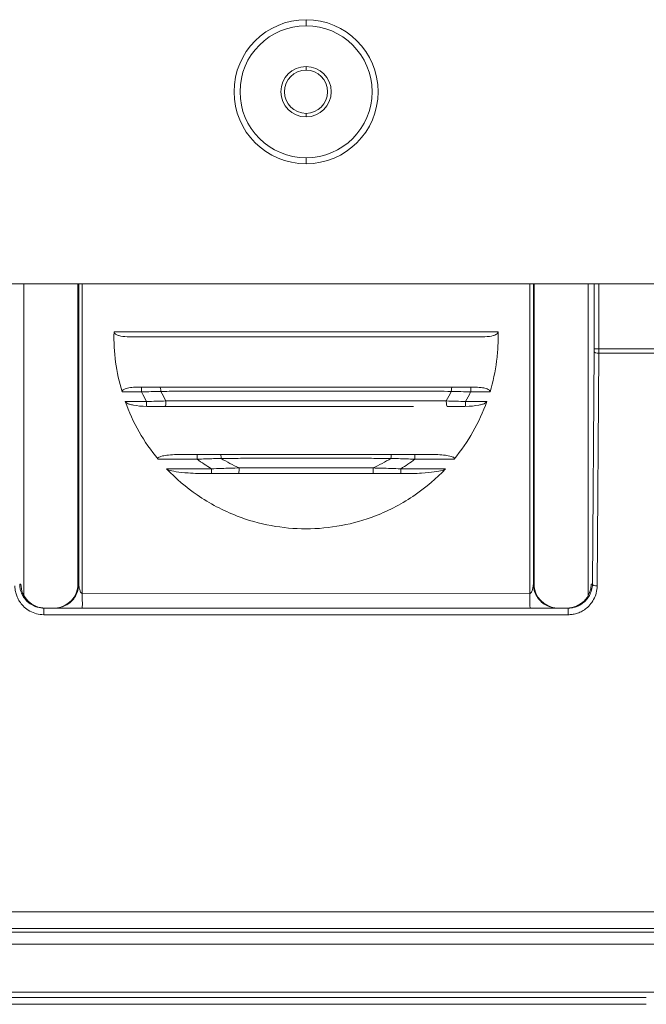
# Model space of a CAD drawing. Header units: millimetres. Extents: x 11 to 1665, y 44 to 957.
# Tile 5 of 69: x 684 to 710, y 44 to 85. Entities that reach past the tile are written whole.
import ezdxf

# ---------------------------------------------------------------- set-up
doc = ezdxf.new("R2010")
doc.units = ezdxf.units.MM
doc.header["$MEASUREMENT"] = 0
doc.layers.get('0').update_dxf_attribs({"lineweight": 25})

msp = doc.modelspace()

# ---------------------------------------------------------------- linework, layer by layer
at = {"color": 0, "linetype": 'Continuous', "lineweight": 0, "extrusion": (1, -4.93038e-32, -2.22045e-16)}
for p, q in [((695.763, 85.321), (695.763, 85.071)), ((695.763, 85.321), (695.763, 85.071)), ((695.763, 83.221), (695.763, 83.371)), ((695.763, 81.421), (695.763, 81.271)), ((695.763, 79.321), (695.763, 79.571)), ((695.763, 79.321), (695.763, 79.571)), ((734.313, 74.321), (672.013, 74.321)), ((734.313, 74.321), (672.013, 74.321)), ((684.014, 74.321), (684.013, 61.34)), ((686.261, 62.084), (686.262, 74.321)), ((686.294, 61.821), (686.294, 74.321)), ((686.444, 74.321), (686.444, 61.421)), ((705.08, 61.42), (705.081, 74.321)), ((705.231, 74.321), (705.231, 61.821)), ((705.265, 62.084), (705.264, 74.321)), ((707.512, 74.321), (707.513, 61.34)), ((707.76, 71.62), (707.76, 74.321)), ((737.011, 74.321), (707.959, 74.321)), ((707.959, 71.62), (707.959, 74.321)), ((687.765, 72.321), (703.76, 72.321)), ((688.31, 72.121), (703.216, 72.121)), ((707.689, 61.821), (707.759, 71.506)), ((707.959, 71.62), (707.76, 71.62)), ((707.959, 71.429), (707.889, 61.745)), ((707.959, 71.62), (735.075, 71.62)), ((707.959, 71.429), (735.075, 71.429)), ((688.912, 69.821), (688.101, 69.821)), ((688.912, 70.021), (688.788, 70.021)), ((688.912, 70.021), (688.912, 69.821)), ((702.738, 70.021), (702.62, 70.021)), ((703.425, 69.821), (702.62, 69.821)), ((689.124, 69.421), (688.233, 69.421)), ((703.293, 69.421), (702.407, 69.421)), ((691.228, 67.021), (689.599, 67.021)), ((691.228, 67.221), (690.673, 67.221)), ((691.228, 67.221), (691.228, 67.021)), ((700.853, 67.221), (700.296, 67.221)), ((701.927, 67.021), (700.296, 67.021)), ((689.953, 66.621), (691.819, 66.621)), ((691.693, 66.421), (691.819, 66.421)), ((699.706, 66.621), (701.572, 66.621)), ((699.706, 66.421), (699.706, 66.621)), ((699.706, 66.421), (699.832, 66.421)), ((683.837, 61.821), (683.886, 61.821)), ((686.269, 61.594), (686.268, 61.589)), ((686.294, 61.821), (686.27, 61.821)), ((705.256, 61.821), (705.231, 61.821)), ((705.257, 61.589), (705.257, 61.594)), ((707.64, 61.821), (707.689, 61.821)), ((705.08, 61.42), (686.444, 61.421)), ((706.68, 60.821), (684.845, 60.821)), ((686.263, 60.824), (686.263, 60.821)), ((705.263, 60.821), (705.263, 60.823)), ((706.68, 60.545), (706.68, 60.821)), ((706.68, 60.545), (684.845, 60.545)), ((733.856, 48.172), (657.67, 48.172)), ((734.307, 47.33), (657.219, 47.33)), ((657.67, 47.482), (733.856, 47.482)), ((734.307, 46.83), (657.219, 46.83)), ((680.891, 44.821), (709.927, 44.821)), ((709.927, 44.821), (735.465, 44.821)), ((708.56, 44.605), (682.914, 44.605)), ((708.56, 44.321), (682.914, 44.321)), ((709.662, 44.605), (708.833, 44.605)), ((709.934, 44.321), (709.106, 44.321))]:
    msp.add_line(p, q, dxfattribs=at)
at = {"color": 0, "linetype": 'Continuous', "lineweight": 0, "extrusion": (-2.22045e-16, 1.09476e-47, -1)}
for centre, radius, start, end in [((-695.763, 82.321), 3, 270, 90), ((-695.763, 82.321), 3, 270, 90), ((-695.763, 82.321), 3, 90, 270), ((-695.763, 82.321), 3, 90, 270), ((-695.763, 82.321), 2.75, 90, 270), ((-695.763, 82.321), 1.05, 90, 270), ((-695.763, 82.321), 0.9, 90, 270), ((-695.399, 73.404), 8.06, 206.3911, 209.6119)]:
    msp.add_arc(centre, radius, start, end, dxfattribs=at)
at = {"color": 0, "linetype": 'Continuous', "lineweight": 0}
for radius in [2.75, 1.05, 0.9]:
    msp.add_arc((695.763, 82.321), radius, 90, 270, dxfattribs=at)
for centre, major_axis, ratio, start_param, end_param in [((707.754, 71.62), (0, 0.3), 0.017452, -1.962646, -1.570859), ((707.959, 71.506), (-0.2, 0.001), 0.381893, 0.018885, 1.573551), ((707.954, 71.62), (0, 0.5), 0.010474, -1.962674, -1.570793), ((689.678, 69.821), (0, 0.2), 0.213613, -1.453272, 0), ((689.124, 69.421), (0, -0.2), 0, 0.028987, 1.570796), ((689.888, 69.421), (0, -0.2), 0.199134, 0, 1.696637), ((692.205, 67.021), (0, 0.2), 0.099528, -1.403173, 0), ((700.296, 67.021), (0, 0.2), 0.000005, -1.570792, 0), ((691.819, 66.621), (0, -0.2), 0.000002, -1.570798, 0), ((698.568, 66.621), (0, -0.2), 0.076454, -1.744207, 0), ((684.886, 61.821), (-0.718, 0.701), 0.992812, 0.776643, 2.34744), ((685.27, 61.821), (-0.718, -0.701), 0.992812, -5.441904, -3.918236), ((706.256, 61.821), (-0.718, 0.701), 0.992812, 0.776643, 2.300694), ((706.64, 61.821), (-0.718, -0.701), 0.992812, -5.489032, -3.918236), ((707.889, 61.821), (-0.2, 0.001), 0.381894, 0.018885, 1.573551), ((685.27, 61.821), (-0.718, -0.701), 0.992812, -5.489032, -5.456477), ((706.256, 61.821), (-0.718, 0.701), 0.992812, 2.314908, 2.34744)]:
    msp.add_ellipse(centre, major_axis=major_axis, ratio=ratio, start_param=start_param, end_param=end_param, dxfattribs=at)
at = {"color": 0, "linetype": 'Continuous', "lineweight": 0, "extrusion": (-2.22045e-16, 7.70372e-34, -1)}
for centre, major_axis, ratio, start_param, end_param in [((689.173, 69.895), (-3.489, -0.098), 0.019179, -1.727919, -1.495511), ((702.361, 69.9), (3.583, -0.101), 0.019983, -4.785098, -4.559169)]:
    msp.add_ellipse(centre, major_axis=major_axis, ratio=ratio, start_param=start_param, end_param=end_param, dxfattribs=at)
at = {"color": 0, "linetype": 'Continuous', "lineweight": 0, "extrusion": (-2.22045e-16, 1.2326e-32, -1)}
for centre, major_axis, start_param, end_param in [((696.218, 73.436), (-3.601, 7.313), -1.628281, -1.572742), ((695.702, 73.163), (-6.299, -4.378), -1.605653, -1.512682)]:
    msp.add_ellipse(centre, major_axis=major_axis, ratio=1, start_param=start_param, end_param=end_param, dxfattribs=at)
at = {"color": 0, "linetype": 'Continuous', "lineweight": 0, "extrusion": (-2.22045e-16, 2.46519e-32, -1)}
msp.add_ellipse((695.813, 72.758), major_axis=(-5.454, 3.986), ratio=0.999527, start_param=-1.143916, end_param=-1.07743, dxfattribs=at)
at = {"color": 0, "linetype": 'Continuous', "lineweight": 0, "extrusion": (-2.22045e-16, 0, -1)}
for centre, major_axis, ratio, start_param, end_param in [((695.824, 72.718), (-5.281, -4.034), 0.99948, -2.041714, -1.974056), ((701.855, 69.821), (0, 0.2), 0.212982, -1.453137, 0), ((702.016, 69.527), (4.085, -0.128), 0.022973, -4.809074, -4.612241), ((702.407, 69.421), (0, -0.2), 0.000001, -1.570796, -0.034571), ((695.753, 72.765), (-6.659, 0.845), 0.999947, -1.269882, -1.143594)]:
    msp.add_ellipse(centre, major_axis=major_axis, ratio=ratio, start_param=start_param, end_param=end_param, dxfattribs=at)
at = {"color": 0, "linetype": 'Continuous', "lineweight": 0, "extrusion": (-2.22045e-16, -4.37906e-47, -1)}
msp.add_ellipse((702.62, 69.821), major_axis=(0, 0.2), ratio=0.000001, start_param=-1.570799, end_param=0, dxfattribs=at)
at = {"color": 0, "linetype": 'Continuous', "lineweight": 0, "extrusion": (-2.22045e-16, -7.70372e-34, -1)}
msp.add_ellipse((689.507, 69.513), major_axis=(-3.797, -0.118), ratio=0.021291, start_param=-1.681153, end_param=-1.469107, dxfattribs=at)
at = {"color": 0, "linetype": 'Continuous', "lineweight": 0, "extrusion": (-2.22045e-16, 4.2039e-45, -1)}
msp.add_ellipse((701.644, 69.421), major_axis=(0, -0.2), ratio=0.198411, start_param=0, end_param=1.696822, dxfattribs=at)
at = {"color": 0, "linetype": 'Continuous', "lineweight": 0, "extrusion": (-2.22045e-16, -9.86076e-32, -1)}
msp.add_ellipse((695.815, 73.156), major_axis=(-6.316, 4.334), ratio=1, start_param=-1.623284, end_param=-1.530143, dxfattribs=at)
at = {"color": 0, "linetype": 'Continuous', "lineweight": 0, "extrusion": (-2.22045e-16, -1.2326e-32, -1)}
msp.add_ellipse((695.762, 72.777), major_axis=(-6.698, -0.63), ratio=0.999955, start_param=-2.030696, end_param=-1.904821, dxfattribs=at)
at = {"color": 0, "linetype": 'Continuous', "lineweight": 0, "extrusion": (-2.22045e-16, -3.50325e-46, -1)}
msp.add_ellipse((699.319, 67.021), major_axis=(0, 0.2), ratio=0.099625, start_param=-1.403186, end_param=0, dxfattribs=at)
at = {"color": 0, "linetype": 'Continuous', "lineweight": 0, "extrusion": (-2.22045e-16, -1.75162e-46, -1)}
msp.add_ellipse((692.957, 66.621), major_axis=(0, -0.2), ratio=0.076365, start_param=-1.744226, end_param=0, dxfattribs=at)
at = {"color": 0, "linetype": 'Continuous', "lineweight": 0, "extrusion": (-2.22045e-16, 2.73691e-48, -1)}
for start_param, end_param in [(-1.567306, -1.518105), (-1.502055, -1.501576), (-1.409077, -1.408785)]:
    msp.add_ellipse((686.121, 62.112), major_axis=(0, -8), ratio=0.017455, start_param=start_param, end_param=end_param, dxfattribs=at)
at = {"color": 0, "linetype": 'Continuous', "lineweight": 0, "extrusion": (-2.22045e-16, 8.21073e-48, -1)}
for start_param, end_param in [(-1.623488, -1.574287), (-1.640017, -1.639537), (-1.732807, -1.732519)]:
    msp.add_ellipse((705.405, 62.112), major_axis=(0, 8), ratio=0.017455, start_param=start_param, end_param=end_param, dxfattribs=at)
at = {"color": 0, "linetype": 'Continuous', "lineweight": 0, "extrusion": (-2.22045e-16, -3.08149e-33, -1)}
msp.add_ellipse((708.559, 44.621), major_axis=(-0.3, 0.01), ratio=0.052062, start_param=-2.718495, end_param=-1.575699, dxfattribs=at)
at = {"color": 0, "linetype": 'Continuous', "lineweight": 0, "extrusion": (-2.22045e-16, 7.70372e-33, -1)}
msp.add_ellipse((709.934, 44.621), major_axis=(-0.3, -0.01), ratio=0.052306, start_param=-1.569031, end_param=-0.426627, dxfattribs=at)
at = {"color": 0, "linetype": 'Continuous', "lineweight": 0}
for points, knots in [([(688.101, 69.821), (687.979, 70.227), (687.89, 70.643), (687.778, 71.48), (687.755, 71.901), (687.765, 72.321)], [-0.2533069, -0.2533069, -0.2533069, -0.2533069, -0.1261521, -0.1261521, -0.000001, -0.000001, -0.000001, -0.000001]), ([(688.31, 72.121), (688.184, 72.121), (688.063, 72.136), (687.963, 72.165), (687.96, 72.166), (687.955, 72.167), (687.954, 72.167), (687.921, 72.177), (687.888, 72.19), (687.838, 72.217), (687.813, 72.233), (687.787, 72.262), (687.781, 72.269), (687.774, 72.283), (687.772, 72.288), (687.768, 72.298), (687.767, 72.303), (687.766, 72.312), (687.765, 72.316), (687.765, 72.321)], [-0.0702085, -0.0702085, -0.0702085, -0.0702085, -0.03106777, -0.03106777, -0.02985319, -0.02985319, -0.02937107, -0.02937107, -0.01645068, -0.01645068, -0.00750831, -0.00750831, -0.00458398, -0.00458398, -0.00280545, -0.00280545, -0.00139528, -0.00139528, -0.000001, -0.000001, -0.000001, -0.000001]), ([(703.76, 72.321), (703.761, 72.317), (703.76, 72.312), (703.759, 72.303), (703.758, 72.299), (703.755, 72.289), (703.753, 72.284), (703.745, 72.271), (703.74, 72.263), (703.715, 72.234), (703.689, 72.218), (703.64, 72.191), (703.607, 72.178), (703.575, 72.168), (703.574, 72.168), (703.568, 72.166), (703.563, 72.165), (703.462, 72.136), (703.341, 72.121), (703.216, 72.121)], [-0.0717402, -0.0717402, -0.0717402, -0.0717402, -0.07038236, -0.07038236, -0.06900311, -0.06900311, -0.0672053, -0.0672053, -0.06423092, -0.06423092, -0.05507898, -0.05507898, -0.04214049, -0.04214049, -0.04160854, -0.04160854, -0.03980766, -0.03980766, -0.000001, -0.000001, -0.000001, -0.000001]), ([(703.76, 72.321), (703.765, 72.122), (703.763, 71.925), (703.743, 71.52), (703.724, 71.313), (703.642, 70.671), (703.55, 70.24), (703.425, 69.821)], [-0.2528438, -0.2528438, -0.2528438, -0.2528438, -0.1932748, -0.1932748, -0.1313103, -0.1313103, -0.000001, -0.000001, -0.000001, -0.000001]), ([(688.788, 70.021), (688.692, 70.021), (688.595, 70.017), (688.427, 69.998), (688.346, 69.984), (688.241, 69.954), (688.207, 69.941), (688.161, 69.917), (688.144, 69.907), (688.122, 69.888), (688.115, 69.88), (688.104, 69.863), (688.101, 69.856), (688.099, 69.843), (688.098, 69.838), (688.099, 69.829), (688.1, 69.825), (688.101, 69.821)], [0.01353116, 0.01353116, 0.01353116, 0.01353116, 0.04271377, 0.04271377, 0.06648495, 0.06648495, 0.07727187, 0.07727187, 0.08300411, 0.08300411, 0.08649253, 0.08649253, 0.08901173, 0.08901173, 0.09056193, 0.09056193, 0.09181884, 0.09181884, 0.09181884, 0.09181884]), ([(691.799, 70.021), (691.613, 70.021), (691.265, 70.021), (690.8, 70.021), (690.385, 70.021), (690.013, 70.021), (689.786, 70.021), (689.678, 70.021)], [0.6666722, 0.6666722, 0.6666722, 0.6666722, 0.7333333, 0.8, 0.8666667, 0.9333333, 1, 1, 1, 1]), ([(701.812, 69.845), (701.421, 69.846), (701.02, 69.848), (700.604, 69.849), (700.188, 69.851), (699.758, 69.852), (699.317, 69.853), (698.877, 69.854), (698.425, 69.855), (697.991, 69.856), (697.558, 69.856), (697.141, 69.857), (696.75, 69.857), (696.358, 69.857), (695.991, 69.857), (695.647, 69.857), (695.303, 69.857), (694.982, 69.857), (694.68, 69.857), (694.378, 69.857), (694.095, 69.856), (693.829, 69.856), (693.562, 69.856), (693.312, 69.855), (693.077, 69.855), (692.842, 69.854), (692.621, 69.854), (692.413, 69.853), (692.206, 69.853), (692.011, 69.852), (691.827, 69.852), (691.642, 69.851), (691.469, 69.851), (691.306, 69.85), (691.142, 69.85), (690.989, 69.849), (690.843, 69.849), (690.697, 69.848), (690.56, 69.848), (690.43, 69.847), (690.3, 69.847), (690.176, 69.846), (690.058, 69.846), (689.94, 69.845), (689.828, 69.845), (689.72, 69.845)], [0, 0, 0, 0, 0.0666667, 0.0666667, 0.0666667, 0.1333333, 0.1333333, 0.1333333, 0.2, 0.2, 0.2, 0.2666667, 0.2666667, 0.2666667, 0.3333333, 0.3333333, 0.3333333, 0.4, 0.4, 0.4, 0.4666667, 0.4666667, 0.4666667, 0.5333333, 0.5333333, 0.5333333, 0.6, 0.6, 0.6, 0.6666667, 0.6666667, 0.6666667, 0.7333333, 0.7333333, 0.7333333, 0.8, 0.8, 0.8, 0.8666667, 0.8666667, 0.8666667, 0.9333333, 0.9333333, 0.9333333, 1, 1, 1, 1]), ([(701.855, 70.021), (701.462, 70.021), (700.652, 70.021), (699.353, 70.021), (697.99, 70.021), (696.732, 70.021), (695.992, 70.021), (695.646, 70.021)], [0, 0, 0, 0, 0.0666667, 0.1333333, 0.2, 0.2666667, 0.3333333, 0.3333333, 0.3333333, 0.3333333]), ([(703.425, 69.821), (703.426, 69.825), (703.427, 69.829), (703.427, 69.837), (703.427, 69.842), (703.425, 69.854), (703.422, 69.861), (703.413, 69.878), (703.405, 69.886), (703.385, 69.905), (703.369, 69.914), (703.326, 69.938), (703.294, 69.95), (703.198, 69.98), (703.124, 69.994), (702.953, 70.016), (702.845, 70.021), (702.738, 70.021)], [0.000001, 0.000001, 0.000001, 0.000001, 0.00115635, 0.00115635, 0.00255633, 0.00255633, 0.00497588, 0.00497588, 0.00826656, 0.00826656, 0.01360154, 0.01360154, 0.02350961, 0.02350961, 0.0449347, 0.0449347, 0.07645153, 0.07645153, 0.07645153, 0.07645153]), ([(689.599, 67.021), (689.304, 67.378), (689.04, 67.76), (688.582, 68.564), (688.389, 68.985), (688.233, 69.421)], [-0.2783163, -0.2783163, -0.2783163, -0.2783163, -0.1389524, -0.1389524, -0.000001, -0.000001, -0.000001, -0.000001]), ([(689.124, 69.221), (688.923, 69.222), (688.729, 69.239), (688.519, 69.279), (688.464, 69.292), (688.375, 69.32), (688.323, 69.339), (688.274, 69.371), (688.264, 69.379), (688.251, 69.392), (688.247, 69.397), (688.241, 69.405), (688.239, 69.408), (688.235, 69.415), (688.234, 69.418), (688.233, 69.421)], [-0.09618863, -0.09618863, -0.09618863, -0.09618863, -0.04032082, -0.04032082, -0.02196693, -0.02196693, -0.00778357, -0.00778357, -0.00410125, -0.00410125, -0.00216407, -0.00216407, -0.00103641, -0.00103641, -0.000001, -0.000001, -0.000001, -0.000001]), ([(701.604, 69.446), (701.389, 69.447), (701.165, 69.448), (700.934, 69.449), (700.807, 69.449), (700.677, 69.45), (700.544, 69.45), (700.435, 69.45), (700.324, 69.451), (700.211, 69.451), (699.959, 69.452), (699.694, 69.452), (699.421, 69.453), (699.148, 69.454), (698.866, 69.454), (698.577, 69.455), (698.438, 69.455), (698.297, 69.455), (698.155, 69.455), (698.002, 69.456), (697.846, 69.456), (697.69, 69.456), (697.389, 69.456), (697.083, 69.457), (696.775, 69.457), (696.468, 69.457), (696.16, 69.457), (695.854, 69.457), (695.824, 69.457), (695.793, 69.457), (695.763, 69.457), (695.488, 69.457), (695.215, 69.457), (694.946, 69.457), (694.648, 69.457), (694.356, 69.457), (694.073, 69.456), (693.832, 69.456), (693.598, 69.456), (693.371, 69.455), (693.331, 69.455), (693.291, 69.455), (693.252, 69.455), (692.988, 69.455), (692.734, 69.454), (692.495, 69.454), (692.256, 69.453), (692.032, 69.453), (691.82, 69.452), (691.607, 69.452), (691.405, 69.451), (691.2, 69.451), (691.128, 69.45), (691.055, 69.45), (690.982, 69.45), (690.848, 69.449), (690.713, 69.449), (690.576, 69.449), (690.364, 69.448), (690.148, 69.447), (689.928, 69.446)], [0, 0, 0, 0, 0.0666667, 0.0666667, 0.0666667, 0.1033022, 0.1033022, 0.1033022, 0.1333333, 0.1333333, 0.1333333, 0.2, 0.2, 0.2, 0.2666667, 0.2666667, 0.2666667, 0.2987268, 0.2987268, 0.2987268, 0.3333333, 0.3333333, 0.3333333, 0.4, 0.4, 0.4, 0.4666667, 0.4666667, 0.4666667, 0.4732796, 0.4732796, 0.4732796, 0.5333333, 0.5333333, 0.5333333, 0.6, 0.6, 0.6, 0.6566905, 0.6566905, 0.6566905, 0.6666667, 0.6666667, 0.6666667, 0.7333333, 0.7333333, 0.7333333, 0.8, 0.8, 0.8, 0.8666667, 0.8666667, 0.8666667, 0.8902612, 0.8902612, 0.8902612, 0.9333333, 0.9333333, 0.9333333, 1, 1, 1, 1]), ([(703.293, 69.421), (703.137, 68.984), (702.944, 68.564), (702.486, 67.76), (702.222, 67.378), (701.927, 67.021)], [-0.2777104, -0.2777104, -0.2777104, -0.2777104, -0.1389383, -0.1389383, -0.000001, -0.000001, -0.000001, -0.000001]), ([(703.293, 69.421), (703.292, 69.418), (703.291, 69.415), (703.287, 69.408), (703.285, 69.405), (703.279, 69.397), (703.275, 69.392), (703.262, 69.379), (703.252, 69.372), (703.203, 69.339), (703.152, 69.32), (703.063, 69.292), (703.008, 69.279), (702.799, 69.239), (702.607, 69.223), (702.407, 69.221)], [-0.1100701, -0.1100701, -0.1100701, -0.1100701, -0.108931, -0.108931, -0.1076909, -0.1076909, -0.1055662, -0.1055662, -0.1015239, -0.1015239, -0.0857875, -0.0857875, -0.0655187, -0.0655187, -0.0038789, -0.0038789, -0.0038789, -0.0038789]), ([(689.888, 69.221), (689.765, 69.221), (689.647, 69.221), (689.521, 69.221), (689.397, 69.221), (689.265, 69.221), (689.146, 69.221)], [0.0000005, 0.0000005, 0.0000005, 0.0000005, 0.5, 0.5, 0.5, 0.9914042, 0.9914042, 0.9914042, 0.9914042]), ([(691.169, 69.221), (691.169, 69.221), (690.963, 69.221), (690.754, 69.221), (690.541, 69.221), (690.541, 69.221)], [0.86666535, 0.86666535, 0.86666535, 0.86666535, 0.86666667, 0.93333333, 0.93334502, 0.93334502, 0.93334502, 0.93334502]), ([(693.235, 69.221), (693.235, 69.221), (692.969, 69.221), (692.713, 69.221), (692.473, 69.221)], [0.66666652, 0.66666652, 0.66666652, 0.66666652, 0.66666667, 0.73333333, 0.73333333, 0.73333333, 0.73333333]), ([(694.941, 69.221), (694.941, 69.221), (694.641, 69.221), (694.346, 69.221), (694.061, 69.221)], [0.53333295, 0.53333295, 0.53333295, 0.53333295, 0.53333333, 0.5999999, 0.5999999, 0.5999999, 0.5999999]), ([(698.596, 69.221), (698.305, 69.221), (697.708, 69.221), (696.783, 69.221), (695.904, 69.221), (695.343, 69.221), (695.091, 69.221)], [0.2666668, 0.2666668, 0.2666668, 0.2666668, 0.3333333, 0.4, 0.4666667, 0.5222476, 0.5222476, 0.5222476, 0.5222476]), ([(700.241, 69.221), (700.241, 69.221), (699.987, 69.221), (699.72, 69.221), (699.445, 69.221)], [0.13333279, 0.13333279, 0.13333279, 0.13333279, 0.13333333, 0.19999952, 0.19999952, 0.19999952, 0.19999952]), ([(702.381, 69.221), (702.281, 69.221), (702.16, 69.221), (702.038, 69.221), (701.912, 69.221), (701.785, 69.221), (701.644, 69.221)], [0.0126013, 0.0126013, 0.0126013, 0.0126013, 0.5, 0.5, 0.5, 1, 1, 1, 1]), ([(689.599, 67.021), (689.597, 67.024), (689.594, 67.028), (689.59, 67.036), (689.589, 67.04), (689.587, 67.049), (689.588, 67.053), (689.59, 67.062), (689.592, 67.067), (689.599, 67.077), (689.604, 67.082), (689.62, 67.096), (689.633, 67.103), (689.668, 67.12), (689.695, 67.13), (689.796, 67.16), (689.889, 67.175), (690.152, 67.209), (690.39, 67.221), (690.673, 67.221)], [-0.1531621, -0.1531621, -0.1531621, -0.1531621, -0.1511853, -0.1511853, -0.1490689, -0.1490689, -0.1470322, -0.1470322, -0.1447871, -0.1447871, -0.1413218, -0.1413218, -0.1350336, -0.1350336, -0.1228659, -0.1228659, -0.0856345, -0.0856345, -0.000001, -0.000001, -0.000001, -0.000001]), ([(692.205, 67.221), (692.106, 67.221), (692.004, 67.221), (691.899, 67.221), (691.795, 67.221), (691.688, 67.221), (691.576, 67.221), (691.465, 67.221), (691.348, 67.221), (691.228, 67.221)], [0, 0, 0, 0, 0.3333333, 0.3333333, 0.3333333, 0.6666667, 0.6666667, 0.6666667, 0.9999998, 0.9999998, 0.9999998, 0.9999998]), ([(692.225, 67.054), (692.124, 67.051), (692.02, 67.048), (691.914, 67.044), (691.808, 67.041), (691.699, 67.037), (691.585, 67.033), (691.471, 67.029), (691.352, 67.025), (691.228, 67.021)], [0, 0, 0, 0, 0.333333, 0.333333, 0.333333, 0.666667, 0.666667, 0.666667, 1, 1, 1, 1]), ([(699.3, 67.054), (699.029, 67.055), (698.759, 67.055), (698.488, 67.056), (698.38, 67.056), (698.272, 67.056), (698.164, 67.056), (697.785, 67.056), (697.408, 67.057), (697.026, 67.057), (696.644, 67.057), (696.257, 67.057), (695.876, 67.057), (695.839, 67.057), (695.801, 67.057), (695.763, 67.057), (695.421, 67.057), (695.081, 67.057), (694.733, 67.057), (694.346, 67.057), (693.947, 67.057), (693.53, 67.056), (693.368, 67.056), (693.204, 67.056), (693.038, 67.056), (692.773, 67.055), (692.502, 67.055), (692.225, 67.054)], [0, 0, 0, 0, 0.1190739, 0.1190739, 0.1190739, 0.1666667, 0.1666667, 0.1666667, 0.3333333, 0.3333333, 0.3333333, 0.5, 0.5, 0.5, 0.5165767, 0.5165767, 0.5165767, 0.6666667, 0.6666667, 0.6666667, 0.8333333, 0.8333333, 0.8333333, 0.8977041, 0.8977041, 0.8977041, 1, 1, 1, 1]), ([(694.727, 67.221), (694.727, 67.221), (694.439, 67.221), (694.145, 67.221), (693.842, 67.221)], [0.6666654, 0.6666654, 0.6666654, 0.6666654, 0.6666667, 0.7898071, 0.7898071, 0.7898071, 0.7898071]), ([(697.033, 67.221), (697.033, 67.221), (696.649, 67.221), (696.26, 67.221), (695.877, 67.221)], [0.3333325, 0.3333325, 0.3333325, 0.3333325, 0.3333333, 0.5, 0.5, 0.5, 0.5]), ([(700.296, 67.021), (700.175, 67.025), (700.057, 67.029), (699.942, 67.033), (699.828, 67.037), (699.717, 67.041), (699.61, 67.044), (699.503, 67.048), (699.4, 67.051), (699.3, 67.054)], [0, 0, 0, 0, 0.333333, 0.333333, 0.333333, 0.666667, 0.666667, 0.666667, 1, 1, 1, 1]), ([(700.296, 67.221), (700.178, 67.221), (700.062, 67.221), (699.951, 67.221), (699.839, 67.221), (699.73, 67.221), (699.625, 67.221), (699.52, 67.221), (699.418, 67.221), (699.319, 67.221)], [0, 0, 0, 0, 0.3333333, 0.3333333, 0.3333333, 0.6666667, 0.6666667, 0.6666667, 0.9999998, 0.9999998, 0.9999998, 0.9999998]), ([(700.853, 67.221), (701.14, 67.221), (701.381, 67.208), (701.643, 67.174), (701.734, 67.159), (701.833, 67.129), (701.86, 67.12), (701.894, 67.102), (701.906, 67.095), (701.922, 67.082), (701.927, 67.077), (701.934, 67.066), (701.936, 67.062), (701.938, 67.053), (701.939, 67.048), (701.937, 67.04), (701.936, 67.035), (701.932, 67.028), (701.929, 67.024), (701.927, 67.021)], [-0.09966541, -0.09966541, -0.09966541, -0.09966541, -0.04335432, -0.04335432, -0.01958579, -0.01958579, -0.01174187, -0.01174187, -0.00768375, -0.00768375, -0.00544315, -0.00544315, -0.00393236, -0.00393236, -0.00259661, -0.00259661, -0.00126013, -0.00126013, -0.000001, -0.000001, -0.000001, -0.000001]), ([(701.572, 66.621), (701.189, 66.216), (700.764, 65.852), (699.792, 65.182), (699.238, 64.888), (697.734, 64.305), (696.75, 64.121), (694.784, 64.121), (693.808, 64.302), (692.306, 64.879), (691.747, 65.174), (690.768, 65.847), (690.34, 66.213), (689.953, 66.621)], [-1.30216, -1.30216, -1.30216, -1.30216, -1.134782, -1.134782, -0.947213, -0.947213, -0.651168, -0.651168, -0.357342, -0.357342, -0.168586, -0.168586, -0.000001, -0.000001, -0.000001, -0.000001]), ([(689.953, 66.621), (689.957, 66.617), (689.962, 66.613), (689.973, 66.604), (689.981, 66.6), (690.007, 66.585), (690.028, 66.576), (690.187, 66.518), (690.456, 66.473), (691.123, 66.428), (691.413, 66.421), (691.693, 66.421)], [0.000001, 0.000001, 0.000001, 0.000001, 0.0017391, 0.0017391, 0.00425801, 0.00425801, 0.01067828, 0.01067828, 0.05523329, 0.05523329, 0.08585579, 0.08585579, 0.08585579, 0.08585579]), ([(691.819, 66.621), (691.965, 66.626), (692.105, 66.63), (692.239, 66.634), (692.365, 66.638), (692.485, 66.642), (692.6, 66.645), (692.608, 66.645), (692.616, 66.645), (692.624, 66.646), (692.746, 66.649), (692.862, 66.653), (692.972, 66.656)], [0, 0, 0, 0, 0.333333, 0.333333, 0.333333, 0.645235, 0.645235, 0.645235, 0.666667, 0.666667, 0.666667, 1, 1, 1, 1]), ([(692.957, 66.421), (693.207, 66.421), (693.694, 66.421), (694.377, 66.421), (695.038, 66.421), (695.668, 66.421), (696.272, 66.421), (696.836, 66.421), (697.377, 66.421), (697.937, 66.421), (698.352, 66.421), (698.568, 66.421)], [0.0000098, 0.0000098, 0.0000098, 0.0000098, 0.1111111, 0.2222222, 0.3333333, 0.4444444, 0.5555556, 0.6666667, 0.7777778, 0.8888889, 0.9999874, 0.9999874, 0.9999874, 0.9999874]), ([(692.972, 66.656), (692.976, 66.656), (692.979, 66.656), (692.983, 66.656), (693.227, 66.656), (693.466, 66.656), (693.697, 66.656), (693.932, 66.657), (694.158, 66.657), (694.381, 66.657), (694.604, 66.657), (694.823, 66.657), (695.037, 66.657), (695.251, 66.657), (695.46, 66.657), (695.664, 66.657), (695.697, 66.657), (695.73, 66.657), (695.763, 66.657), (695.933, 66.657), (696.1, 66.657), (696.263, 66.657), (696.457, 66.657), (696.644, 66.657), (696.827, 66.657), (697.01, 66.657), (697.189, 66.657), (697.372, 66.657), (697.554, 66.657), (697.739, 66.656), (697.936, 66.656), (698.132, 66.656), (698.339, 66.656), (698.553, 66.656)], [0.0000002, 0.0000002, 0.0000002, 0.0000002, 0.001506, 0.001506, 0.001506, 0.1111111, 0.1111111, 0.1111111, 0.2222222, 0.2222222, 0.2222222, 0.3333333, 0.3333333, 0.3333333, 0.4444444, 0.4444444, 0.4444444, 0.4623528, 0.4623528, 0.4623528, 0.5555556, 0.5555556, 0.5555556, 0.6666667, 0.6666667, 0.6666667, 0.7777778, 0.7777778, 0.7777778, 0.8888889, 0.8888889, 0.8888889, 1, 1, 1, 1]), ([(698.553, 66.656), (698.668, 66.652), (698.787, 66.649), (698.911, 66.645), (699.034, 66.642), (699.162, 66.638), (699.294, 66.634), (699.427, 66.63), (699.564, 66.626), (699.706, 66.621)], [0, 0, 0, 0, 0.333333, 0.333333, 0.333333, 0.666667, 0.666667, 0.666667, 1, 1, 1, 1]), ([(699.832, 66.421), (700.08, 66.421), (700.333, 66.426), (700.982, 66.463), (701.271, 66.505), (701.464, 66.563), (701.498, 66.575), (701.536, 66.595), (701.547, 66.601), (701.559, 66.609), (701.562, 66.612), (701.568, 66.616), (701.57, 66.619), (701.572, 66.621)], [0.013804, 0.013804, 0.013804, 0.013804, 0.0875318, 0.0875318, 0.2119909, 0.2119909, 0.2351133, 0.2351133, 0.2434362, 0.2434362, 0.2462349, 0.2462349, 0.2486082, 0.2486082, 0.2486082, 0.2486082]), ([(684.845, 60.545), (684.738, 60.545), (684.637, 60.558), (684.538, 60.585), (684.439, 60.611), (684.344, 60.65), (684.258, 60.698), (684.172, 60.746), (684.096, 60.802), (684.03, 60.862), (683.965, 60.922), (683.91, 60.985), (683.865, 61.048), (683.819, 61.111), (683.783, 61.174), (683.754, 61.236), (683.724, 61.298), (683.702, 61.358), (683.685, 61.417), (683.667, 61.476), (683.656, 61.533), (683.648, 61.588), (683.64, 61.642), (683.637, 61.695), (683.637, 61.745)], [0, 0, 0, 0, 0.125, 0.125, 0.125, 0.25, 0.25, 0.25, 0.375, 0.375, 0.375, 0.5, 0.5, 0.5, 0.625, 0.625, 0.625, 0.75, 0.75, 0.75, 0.875, 0.875, 0.875, 1, 1, 1, 1]), ([(684.845, 60.821), (684.758, 60.821), (684.672, 60.833), (684.589, 60.854), (684.581, 60.857), (684.573, 60.859), (684.564, 60.861), (684.491, 60.883), (684.42, 60.913), (684.356, 60.949), (684.339, 60.958), (684.323, 60.967), (684.307, 60.977), (684.255, 61.01), (684.208, 61.047), (684.166, 61.085), (684.146, 61.103), (684.127, 61.122), (684.11, 61.141), (684.079, 61.174), (684.052, 61.207), (684.028, 61.24), (684.009, 61.266), (683.992, 61.292), (683.977, 61.318), (683.961, 61.345), (683.947, 61.371), (683.935, 61.397), (683.919, 61.429), (683.906, 61.461), (683.895, 61.492), (683.888, 61.511), (683.882, 61.53), (683.877, 61.548), (683.866, 61.585), (683.858, 61.621), (683.852, 61.656), (683.85, 61.668), (683.848, 61.679), (683.846, 61.69), (683.841, 61.73), (683.838, 61.769), (683.837, 61.807), (683.837, 61.811), (683.837, 61.816), (683.837, 61.821)], [0, 0, 0, 0, 0.125, 0.125, 0.125, 0.137582, 0.137582, 0.137582, 0.25, 0.25, 0.25, 0.278826, 0.278826, 0.278826, 0.375, 0.375, 0.375, 0.420497, 0.420497, 0.420497, 0.5, 0.5, 0.5, 0.561638, 0.561638, 0.561638, 0.625, 0.625, 0.625, 0.702852, 0.702852, 0.702852, 0.75, 0.75, 0.75, 0.844222, 0.844222, 0.844222, 0.875, 0.875, 0.875, 0.985507, 0.985507, 0.985507, 1, 1, 1, 1]), ([(707.689, 61.821), (707.689, 61.735), (707.677, 61.652), (707.656, 61.572), (707.634, 61.492), (707.603, 61.416), (707.566, 61.347), (707.528, 61.278), (707.483, 61.216), (707.435, 61.161), (707.387, 61.107), (707.336, 61.061), (707.283, 61.022), (707.231, 60.983), (707.178, 60.951), (707.126, 60.925), (707.073, 60.899), (707.021, 60.879), (706.97, 60.864), (706.918, 60.848), (706.868, 60.838), (706.82, 60.831), (706.771, 60.824), (706.725, 60.821), (706.68, 60.821)], [0, 0, 0, 0, 0.125, 0.125, 0.125, 0.25, 0.25, 0.25, 0.375, 0.375, 0.375, 0.5, 0.5, 0.5, 0.625, 0.625, 0.625, 0.75, 0.75, 0.75, 0.875, 0.875, 0.875, 1, 1, 1, 1]), ([(707.889, 61.745), (707.888, 61.64), (707.861, 61.442), (707.75, 61.168), (707.589, 60.944), (707.404, 60.777), (707.214, 60.663), (707.026, 60.59), (706.845, 60.552), (706.734, 60.545), (706.68, 60.545)], [0, 0, 0, 0, 0.125, 0.25, 0.375, 0.5, 0.625, 0.75, 0.875, 1, 1, 1, 1]), ([(686.005, 61.117), (685.942, 61.054), (685.872, 61), (685.795, 60.955), (685.644, 60.868), (685.468, 60.821), (685.295, 60.821)], [0.4973568, 0.4973568, 0.4973568, 0.4973568, 0.6666667, 0.6666667, 0.6666667, 1, 1, 1, 1]), ([(705.522, 61.116), (705.584, 61.054), (705.655, 60.999), (705.731, 60.955), (705.882, 60.868), (706.058, 60.821), (706.231, 60.821)], [0.497983, 0.497983, 0.497983, 0.497983, 0.6666667, 0.6666667, 0.6666667, 1, 1, 1, 1]), ([(684.845, 60.821), (684.846, 60.821), (684.845, 60.806), (684.845, 60.78), (684.846, 60.753), (684.848, 60.715), (684.845, 60.673), (684.843, 60.631), (684.838, 60.584), (684.845, 60.545)], [0, 0, 0, 0, 0.333333, 0.333333, 0.333333, 0.666667, 0.666667, 0.666667, 1, 1, 1, 1]), ([(709.106, 44.321), (709.088, 44.321), (709.066, 44.321), (709.043, 44.321), (709.02, 44.321), (708.994, 44.321), (708.968, 44.321), (708.941, 44.321), (708.914, 44.321), (708.885, 44.321), (708.856, 44.321), (708.826, 44.321), (708.793, 44.321), (708.761, 44.321), (708.726, 44.321), (708.687, 44.321), (708.649, 44.321), (708.606, 44.321), (708.56, 44.321)], [0, 0, 0, 0, 0.166667, 0.166667, 0.166667, 0.333333, 0.333333, 0.333333, 0.5, 0.5, 0.5, 0.666667, 0.666667, 0.666667, 0.833333, 0.833333, 0.833333, 1, 1, 1, 1])]:
    msp.add_open_spline(points, degree=3, knots=knots, dxfattribs=at)
for points in [[(688.912, 70.021), (688.998, 70.021), (689.084, 70.021), (689.169, 70.021)], [(689.425, 70.021), (689.338, 70.021), (689.249, 70.021), (689.169, 70.021)], [(689.425, 70.021), (689.51, 70.021), (689.594, 70.021), (689.678, 70.021)], [(691.799, 70.021), (693.072, 70.021), (694.36, 70.021), (695.646, 70.021)], [(701.855, 70.021), (701.933, 70.021), (702.011, 70.021), (702.09, 70.021)], [(702.345, 70.021), (702.261, 70.021), (702.173, 70.021), (702.09, 70.021)], [(702.345, 70.021), (702.436, 70.021), (702.528, 70.021), (702.62, 70.021)], [(690.541, 69.221), (690.323, 69.221), (690.105, 69.221), (689.888, 69.221)], [(691.793, 69.221), (691.585, 69.221), (691.377, 69.221), (691.169, 69.221)], [(691.998, 69.221), (691.928, 69.221), (691.86, 69.221), (691.793, 69.221)], [(692.473, 69.221), (692.314, 69.221), (692.156, 69.221), (691.998, 69.221)], [(694.061, 69.221), (693.785, 69.221), (693.51, 69.221), (693.235, 69.221)], [(695.091, 69.221), (695.041, 69.221), (694.991, 69.221), (694.941, 69.221)], [(699.445, 69.221), (699.163, 69.221), (698.88, 69.221), (698.596, 69.221)], [(692.205, 67.221), (692.75, 67.221), (693.296, 67.221), (693.842, 67.221)], [(694.727, 67.221), (695.11, 67.221), (695.494, 67.221), (695.877, 67.221)], [(697.033, 67.221), (697.414, 67.221), (697.796, 67.221), (698.177, 67.221)], [(699.319, 67.221), (698.939, 67.221), (698.558, 67.221), (698.177, 67.221)], [(692.232, 66.421), (692.094, 66.421), (691.957, 66.421), (691.819, 66.421)], [(692.232, 66.421), (692.363, 66.421), (692.49, 66.421), (692.612, 66.421)], [(692.957, 66.421), (692.842, 66.421), (692.727, 66.421), (692.612, 66.421)], [(698.923, 66.421), (698.805, 66.421), (698.686, 66.421), (698.568, 66.421)], [(698.923, 66.421), (699.045, 66.421), (699.173, 66.421), (699.301, 66.421)], [(699.706, 66.421), (699.571, 66.421), (699.436, 66.421), (699.301, 66.421)], [(686.294, 61.821), (686.295, 61.648), (686.248, 61.473), (686.161, 61.321)], [(686.444, 61.421), (686.419, 61.433), (686.372, 61.474), (686.324, 61.614), (686.302, 61.76), (686.295, 61.806), (686.294, 61.821)], [(705.231, 61.821), (705.231, 61.806), (705.224, 61.76), (705.202, 61.614), (705.153, 61.474), (705.107, 61.434), (705.08, 61.42)], [(705.231, 61.821), (705.231, 61.648), (705.278, 61.473), (705.365, 61.321)], [(686.005, 61.117), (686.063, 61.176), (686.114, 61.242), (686.156, 61.314)], [(686.161, 61.321), (686.159, 61.319), (686.158, 61.316), (686.156, 61.314)], [(686.444, 61.421), (686.438, 61.317), (686.445, 61.109), (686.452, 60.877), (686.425, 60.823), (686.444, 60.823)], [(705.08, 61.42), (705.086, 61.317), (705.082, 61.11), (705.074, 60.877), (705.1, 60.823), (705.081, 60.823)], [(705.365, 61.321), (705.367, 61.319), (705.368, 61.317), (705.369, 61.314)], [(705.369, 61.314), (705.411, 61.242), (705.463, 61.175), (705.522, 61.116)]]:
    msp.add_open_spline(points, degree=3, dxfattribs=at)

doc.saveas('drawing.dxf')
